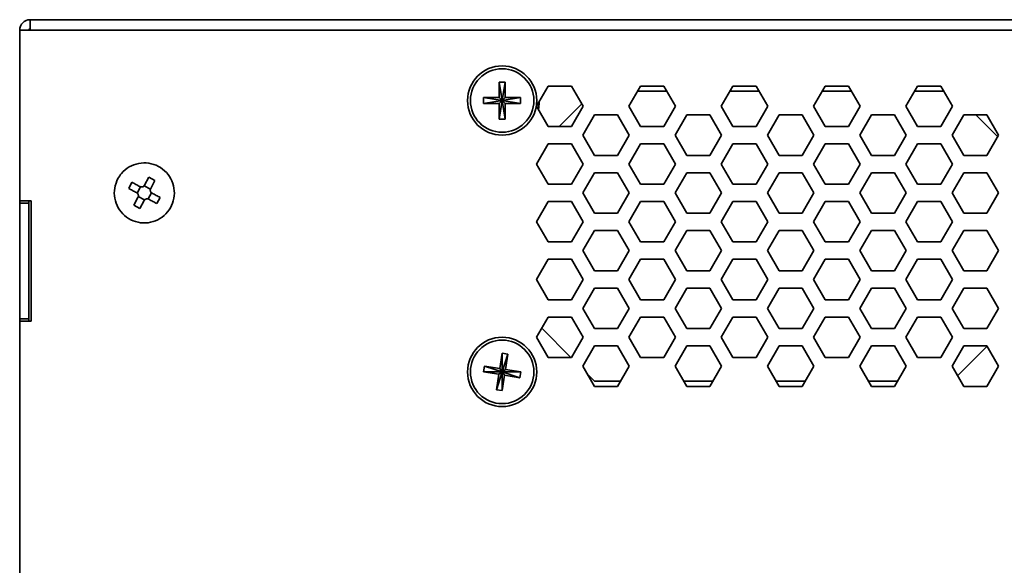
# Model space of a CAD drawing. Header units: millimetres. Extents: x 0 to 420, y 0 to 297.
# Tile 120 of 126: x 259 to 302, y 235 to 259. Entities that reach past the tile are written whole.
import ezdxf

# ---------------------------------------------------------------- set-up
doc = ezdxf.new("R2010")
doc.units = ezdxf.units.MM

msp = doc.modelspace()

# ---------------------------------------------------------------- linework, layer by layer
at = {"color": 7, "linetype": 'Continuous', "lineweight": 35}
for p, q in [((259.729, 259.0099), (342.779, 259.0099)), ((259.729, 259.0099), (259.729, 258.5599)), ((259.279, 258.5599), (259.279, 251.1599)), ((259.729, 258.5599), (259.279, 258.5599)), ((342.779, 258.5599), (259.729, 258.5599)), ((280.054, 256.3099), (280.179, 255.5099)), ((280.304, 256.3099), (280.054, 256.3099)), ((280.054, 256.3099), (280.054, 255.6349)), ((280.304, 256.3099), (280.179, 255.5099)), ((280.304, 255.6349), (280.304, 256.3099)), ((282.1738, 256.1349), (281.6686, 255.2599)), ((283.1842, 256.1349), (282.1738, 256.1349)), ((283.6894, 255.2599), (283.1842, 256.1349)), ((286.1738, 256.1349), (285.6686, 255.2599)), ((287.1842, 256.1349), (286.1738, 256.1349)), ((287.6894, 255.2599), (287.1842, 256.1349)), ((290.1738, 256.1349), (289.6686, 255.2599)), ((291.1842, 256.1349), (290.1738, 256.1349)), ((291.6894, 255.2599), (291.1842, 256.1349)), ((294.1738, 256.1349), (293.6686, 255.2599)), ((295.1842, 256.1349), (294.1738, 256.1349)), ((295.6894, 255.2599), (295.1842, 256.1349)), ((298.1738, 256.1349), (297.6686, 255.2599)), ((299.1842, 256.1349), (298.1738, 256.1349)), ((299.6894, 255.2599), (299.1842, 256.1349)), ((280.054, 255.6349), (279.379, 255.6349)), ((279.379, 255.6349), (279.379, 255.3849)), ((279.379, 255.6349), (280.179, 255.5099)), ((279.379, 255.3849), (280.179, 255.5099)), ((280.179, 255.5099), (280.054, 255.6349)), ((280.054, 254.7099), (280.179, 255.5099)), ((280.054, 255.3849), (280.179, 255.5099)), ((280.304, 255.6349), (280.179, 255.5099)), ((280.979, 255.6349), (280.179, 255.5099)), ((280.304, 254.7099), (280.179, 255.5099)), ((280.179, 255.5099), (280.304, 255.3849)), ((280.979, 255.3849), (280.179, 255.5099)), ((280.979, 255.6349), (280.304, 255.6349)), ((280.979, 255.3849), (280.979, 255.6349)), ((287.3141, 255.9099), (286.0439, 255.9099)), ((291.3141, 255.9099), (290.0439, 255.9099)), ((295.3141, 255.9099), (294.0439, 255.9099)), ((299.3141, 255.9099), (298.0439, 255.9099)), ((279.379, 255.3849), (280.054, 255.3849)), ((280.054, 255.3849), (280.054, 254.7099)), ((280.304, 254.7099), (280.304, 255.3849)), ((280.304, 255.3849), (280.979, 255.3849)), ((281.6686, 255.2599), (282.1738, 254.3849)), ((281.779, 255.3849), (281.754, 255.1121)), ((281.779, 255.3849), (281.779, 255.451)), ((282.654, 254.3849), (283.6307, 255.3615)), ((283.1842, 254.3849), (283.6894, 255.2599)), ((285.6686, 255.2599), (286.1738, 254.3849)), ((287.1842, 254.3849), (287.6894, 255.2599)), ((289.6686, 255.2599), (290.1738, 254.3849)), ((291.1842, 254.3849), (291.6894, 255.2599)), ((293.6686, 255.2599), (294.1738, 254.3849)), ((295.1842, 254.3849), (295.6894, 255.2599)), ((297.6686, 255.2599), (298.1738, 254.3849)), ((299.1842, 254.3849), (299.6894, 255.2599)), ((280.054, 254.7099), (280.304, 254.7099)), ((284.1738, 254.8849), (283.6686, 254.0099)), ((285.1842, 254.8849), (284.1738, 254.8849)), ((285.6894, 254.0099), (285.1842, 254.8849)), ((288.1738, 254.8849), (287.6686, 254.0099)), ((289.1842, 254.8849), (288.1738, 254.8849)), ((289.6894, 254.0099), (289.1842, 254.8849)), ((292.1738, 254.8849), (291.6686, 254.0099)), ((293.1842, 254.8849), (292.1738, 254.8849)), ((293.6894, 254.0099), (293.1842, 254.8849)), ((296.1738, 254.8849), (295.6686, 254.0099)), ((297.1842, 254.8849), (296.1738, 254.8849)), ((297.6894, 254.0099), (297.1842, 254.8849)), ((300.1738, 254.8849), (299.6686, 254.0099)), ((301.1842, 254.8849), (300.1738, 254.8849)), ((300.704, 254.8849), (301.649, 253.9399)), ((301.6894, 254.0099), (301.1842, 254.8849)), ((282.1738, 254.3849), (283.1842, 254.3849)), ((286.1738, 254.3849), (287.1842, 254.3849)), ((290.1738, 254.3849), (291.1842, 254.3849)), ((294.1738, 254.3849), (295.1842, 254.3849)), ((298.1738, 254.3849), (299.1842, 254.3849)), ((283.6686, 254.0099), (284.1738, 253.1349)), ((285.1842, 253.1349), (285.6894, 254.0099)), ((287.6686, 254.0099), (288.1738, 253.1349)), ((289.1842, 253.1349), (289.6894, 254.0099)), ((291.6686, 254.0099), (292.1738, 253.1349)), ((293.1842, 253.1349), (293.6894, 254.0099)), ((295.6686, 254.0099), (296.1738, 253.1349)), ((297.1842, 253.1349), (297.6894, 254.0099)), ((299.6686, 254.0099), (300.1738, 253.1349)), ((301.1842, 253.1349), (301.6894, 254.0099)), ((282.1738, 253.6349), (281.6686, 252.7599)), ((283.1842, 253.6349), (282.1738, 253.6349)), ((283.6894, 252.7599), (283.1842, 253.6349)), ((286.1738, 253.6349), (285.6686, 252.7599)), ((287.1842, 253.6349), (286.1738, 253.6349)), ((287.6894, 252.7599), (287.1842, 253.6349)), ((290.1738, 253.6349), (289.6686, 252.7599)), ((291.1842, 253.6349), (290.1738, 253.6349)), ((291.6894, 252.7599), (291.1842, 253.6349)), ((294.1738, 253.6349), (293.6686, 252.7599)), ((295.1842, 253.6349), (294.1738, 253.6349)), ((295.6894, 252.7599), (295.1842, 253.6349)), ((298.1738, 253.6349), (297.6686, 252.7599)), ((299.1842, 253.6349), (298.1738, 253.6349)), ((299.6894, 252.7599), (299.1842, 253.6349)), ((284.1738, 253.1349), (285.1842, 253.1349)), ((288.1738, 253.1349), (289.1842, 253.1349)), ((292.1738, 253.1349), (293.1842, 253.1349)), ((296.1738, 253.1349), (297.1842, 253.1349)), ((300.1738, 253.1349), (301.1842, 253.1349)), ((281.6686, 252.7599), (282.1738, 251.8849)), ((281.679, 252.7778), (281.679, 252.7419)), ((283.1842, 251.8849), (283.6894, 252.7599)), ((285.6686, 252.7599), (286.1738, 251.8849)), ((287.1842, 251.8849), (287.6894, 252.7599)), ((289.6686, 252.7599), (290.1738, 251.8849)), ((291.1842, 251.8849), (291.6894, 252.7599)), ((293.6686, 252.7599), (294.1738, 251.8849)), ((295.1842, 251.8849), (295.6894, 252.7599)), ((297.6686, 252.7599), (298.1738, 251.8849)), ((299.1842, 251.8849), (299.6894, 252.7599)), ((264.6904, 251.8451), (264.8771, 252.1887)), ((265.1407, 252.0455), (264.8771, 252.1887)), ((284.1738, 252.3849), (283.6686, 251.5099)), ((285.1842, 252.3849), (284.1738, 252.3849)), ((285.6894, 251.5099), (285.1842, 252.3849)), ((288.1738, 252.3849), (287.6686, 251.5099)), ((289.1842, 252.3849), (288.1738, 252.3849)), ((289.6894, 251.5099), (289.1842, 252.3849)), ((292.1738, 252.3849), (291.6686, 251.5099)), ((293.1842, 252.3849), (292.1738, 252.3849)), ((293.6894, 251.5099), (293.1842, 252.3849)), ((296.1738, 252.3849), (295.6686, 251.5099)), ((297.1842, 252.3849), (296.1738, 252.3849)), ((297.6894, 251.5099), (297.1842, 252.3849)), ((300.1738, 252.3849), (299.6686, 251.5099)), ((301.1842, 252.3849), (300.1738, 252.3849)), ((301.6894, 251.5099), (301.1842, 252.3849)), ((264.1434, 251.9716), (264.0002, 251.7079)), ((264.3725, 251.5009), (264.5197, 251.7718)), ((264.6701, 251.8163), (264.9409, 251.6692)), ((265.1407, 252.0455), (264.954, 251.7019)), ((282.1738, 251.8849), (283.1842, 251.8849)), ((286.1738, 251.8849), (287.1842, 251.8849)), ((290.1738, 251.8849), (291.1842, 251.8849)), ((294.1738, 251.8849), (295.1842, 251.8849)), ((298.1738, 251.8849), (299.1842, 251.8849)), ((264.2173, 250.9742), (264.404, 251.3179)), ((264.6879, 251.2034), (264.4171, 251.3506)), ((264.9855, 251.5188), (264.8383, 251.2479)), ((265.2146, 251.0482), (265.3578, 251.3118)), ((283.6686, 251.5099), (284.1738, 250.6349)), ((285.1842, 250.6349), (285.6894, 251.5099)), ((287.6686, 251.5099), (288.1738, 250.6349)), ((289.1842, 250.6349), (289.6894, 251.5099)), ((291.6686, 251.5099), (292.1738, 250.6349)), ((293.1842, 250.6349), (293.6894, 251.5099)), ((295.6686, 251.5099), (296.1738, 250.6349)), ((297.1842, 250.6349), (297.6894, 251.5099)), ((299.6686, 251.5099), (300.1738, 250.6349)), ((301.1842, 250.6349), (301.6894, 251.5099)), ((259.279, 251.1599), (259.779, 251.1599)), ((259.279, 251.0599), (259.279, 251.1599)), ((259.279, 251.0599), (259.679, 251.0599)), ((259.279, 246.0599), (259.279, 251.0599)), ((259.679, 251.0599), (259.679, 251.1599)), ((259.679, 251.0599), (259.679, 246.0599)), ((259.779, 251.1599), (259.779, 245.9599)), ((264.2173, 250.9742), (264.4809, 250.831)), ((264.6676, 251.1747), (264.4809, 250.831)), ((282.1738, 251.1349), (281.6686, 250.2599)), ((283.1842, 251.1349), (282.1738, 251.1349)), ((283.6894, 250.2599), (283.1842, 251.1349)), ((286.1738, 251.1349), (285.6686, 250.2599)), ((287.1842, 251.1349), (286.1738, 251.1349)), ((287.6894, 250.2599), (287.1842, 251.1349)), ((290.1738, 251.1349), (289.6686, 250.2599)), ((291.1842, 251.1349), (290.1738, 251.1349)), ((291.6894, 250.2599), (291.1842, 251.1349)), ((294.1738, 251.1349), (293.6686, 250.2599)), ((295.1842, 251.1349), (294.1738, 251.1349)), ((295.6894, 250.2599), (295.1842, 251.1349)), ((298.1738, 251.1349), (297.6686, 250.2599)), ((299.1842, 251.1349), (298.1738, 251.1349)), ((299.6894, 250.2599), (299.1842, 251.1349)), ((284.1738, 250.6349), (285.1842, 250.6349)), ((288.1738, 250.6349), (289.1842, 250.6349)), ((292.1738, 250.6349), (293.1842, 250.6349)), ((296.1738, 250.6349), (297.1842, 250.6349)), ((300.1738, 250.6349), (301.1842, 250.6349)), ((281.6686, 250.2599), (282.1738, 249.3849)), ((281.679, 250.2778), (281.679, 250.2419)), ((283.1842, 249.3849), (283.6894, 250.2599)), ((285.6686, 250.2599), (286.1738, 249.3849)), ((287.1842, 249.3849), (287.6894, 250.2599)), ((289.6686, 250.2599), (290.1738, 249.3849)), ((291.1842, 249.3849), (291.6894, 250.2599)), ((293.6686, 250.2599), (294.1738, 249.3849)), ((295.1842, 249.3849), (295.6894, 250.2599)), ((297.6686, 250.2599), (298.1738, 249.3849)), ((299.1842, 249.3849), (299.6894, 250.2599)), ((284.1738, 249.8849), (283.6686, 249.0099)), ((285.1842, 249.8849), (284.1738, 249.8849)), ((285.6894, 249.0099), (285.1842, 249.8849)), ((288.1738, 249.8849), (287.6686, 249.0099)), ((289.1842, 249.8849), (288.1738, 249.8849)), ((289.6894, 249.0099), (289.1842, 249.8849)), ((292.1738, 249.8849), (291.6686, 249.0099)), ((293.1842, 249.8849), (292.1738, 249.8849)), ((293.6894, 249.0099), (293.1842, 249.8849)), ((296.1738, 249.8849), (295.6686, 249.0099)), ((297.1842, 249.8849), (296.1738, 249.8849)), ((297.6894, 249.0099), (297.1842, 249.8849)), ((300.1738, 249.8849), (299.6686, 249.0099)), ((301.1842, 249.8849), (300.1738, 249.8849)), ((301.6894, 249.0099), (301.1842, 249.8849)), ((282.1738, 249.3849), (283.1842, 249.3849)), ((286.1738, 249.3849), (287.1842, 249.3849)), ((290.1738, 249.3849), (291.1842, 249.3849)), ((294.1738, 249.3849), (295.1842, 249.3849)), ((298.1738, 249.3849), (299.1842, 249.3849)), ((283.6686, 249.0099), (284.1738, 248.1349)), ((285.1842, 248.1349), (285.6894, 249.0099)), ((287.6686, 249.0099), (288.1738, 248.1349)), ((289.1842, 248.1349), (289.6894, 249.0099)), ((291.6686, 249.0099), (292.1738, 248.1349)), ((293.1842, 248.1349), (293.6894, 249.0099)), ((295.6686, 249.0099), (296.1738, 248.1349)), ((297.1842, 248.1349), (297.6894, 249.0099)), ((299.6686, 249.0099), (300.1738, 248.1349)), ((301.1842, 248.1349), (301.6894, 249.0099)), ((282.1738, 248.6349), (281.6686, 247.7599)), ((283.1842, 248.6349), (282.1738, 248.6349)), ((283.6894, 247.7599), (283.1842, 248.6349)), ((286.1738, 248.6349), (285.6686, 247.7599)), ((287.1842, 248.6349), (286.1738, 248.6349)), ((287.6894, 247.7599), (287.1842, 248.6349)), ((290.1738, 248.6349), (289.6686, 247.7599)), ((291.1842, 248.6349), (290.1738, 248.6349)), ((291.6894, 247.7599), (291.1842, 248.6349)), ((294.1738, 248.6349), (293.6686, 247.7599)), ((295.1842, 248.6349), (294.1738, 248.6349)), ((295.6894, 247.7599), (295.1842, 248.6349)), ((298.1738, 248.6349), (297.6686, 247.7599)), ((299.1842, 248.6349), (298.1738, 248.6349)), ((299.6894, 247.7599), (299.1842, 248.6349)), ((284.1738, 248.1349), (285.1842, 248.1349)), ((288.1738, 248.1349), (289.1842, 248.1349)), ((292.1738, 248.1349), (293.1842, 248.1349)), ((296.1738, 248.1349), (297.1842, 248.1349)), ((300.1738, 248.1349), (301.1842, 248.1349)), ((281.6686, 247.7599), (282.1738, 246.8849)), ((281.679, 247.7778), (281.679, 247.7419)), ((283.1842, 246.8849), (283.6894, 247.7599)), ((285.6686, 247.7599), (286.1738, 246.8849)), ((287.1842, 246.8849), (287.6894, 247.7599)), ((289.6686, 247.7599), (290.1738, 246.8849)), ((291.1842, 246.8849), (291.6894, 247.7599)), ((293.6686, 247.7599), (294.1738, 246.8849)), ((295.1842, 246.8849), (295.6894, 247.7599)), ((297.6686, 247.7599), (298.1738, 246.8849)), ((299.1842, 246.8849), (299.6894, 247.7599)), ((284.1738, 247.3849), (283.6686, 246.5099)), ((285.1842, 247.3849), (284.1738, 247.3849)), ((285.6894, 246.5099), (285.1842, 247.3849)), ((288.1738, 247.3849), (287.6686, 246.5099)), ((289.1842, 247.3849), (288.1738, 247.3849)), ((289.6894, 246.5099), (289.1842, 247.3849)), ((292.1738, 247.3849), (291.6686, 246.5099)), ((293.1842, 247.3849), (292.1738, 247.3849)), ((293.6894, 246.5099), (293.1842, 247.3849)), ((296.1738, 247.3849), (295.6686, 246.5099)), ((297.1842, 247.3849), (296.1738, 247.3849)), ((297.6894, 246.5099), (297.1842, 247.3849)), ((300.1738, 247.3849), (299.6686, 246.5099)), ((301.1842, 247.3849), (300.1738, 247.3849)), ((301.6894, 246.5099), (301.1842, 247.3849)), ((282.1738, 246.8849), (283.1842, 246.8849)), ((286.1738, 246.8849), (287.1842, 246.8849)), ((290.1738, 246.8849), (291.1842, 246.8849)), ((294.1738, 246.8849), (295.1842, 246.8849)), ((298.1738, 246.8849), (299.1842, 246.8849)), ((282.1738, 246.1349), (281.6686, 245.2599)), ((283.1842, 246.1349), (282.1738, 246.1349)), ((283.6894, 245.2599), (283.1842, 246.1349)), ((283.6686, 246.5099), (284.1738, 245.6349)), ((285.1842, 245.6349), (285.6894, 246.5099)), ((286.1738, 246.1349), (285.6686, 245.2599)), ((287.1842, 246.1349), (286.1738, 246.1349)), ((287.6894, 245.2599), (287.1842, 246.1349)), ((287.6686, 246.5099), (288.1738, 245.6349)), ((289.1842, 245.6349), (289.6894, 246.5099)), ((290.1738, 246.1349), (289.6686, 245.2599)), ((291.1842, 246.1349), (290.1738, 246.1349)), ((291.6894, 245.2599), (291.1842, 246.1349)), ((291.6686, 246.5099), (292.1738, 245.6349)), ((293.1842, 245.6349), (293.6894, 246.5099)), ((294.1738, 246.1349), (293.6686, 245.2599)), ((295.1842, 246.1349), (294.1738, 246.1349)), ((295.6894, 245.2599), (295.1842, 246.1349)), ((295.6686, 246.5099), (296.1738, 245.6349)), ((297.1842, 245.6349), (297.6894, 246.5099)), ((298.1738, 246.1349), (297.6686, 245.2599)), ((299.1842, 246.1349), (298.1738, 246.1349)), ((299.6894, 245.2599), (299.1842, 246.1349)), ((299.6686, 246.5099), (300.1738, 245.6349)), ((301.1842, 245.6349), (301.6894, 246.5099)), ((259.679, 246.0599), (259.279, 246.0599)), ((259.279, 245.9599), (259.279, 246.0599)), ((259.279, 245.9599), (259.279, 215.5099)), ((259.779, 245.9599), (259.279, 245.9599)), ((259.679, 245.9599), (259.679, 246.0599)), ((283.154, 244.3849), (281.892, 245.6468)), ((284.1738, 245.6349), (285.1842, 245.6349)), ((288.1738, 245.6349), (289.1842, 245.6349)), ((292.1738, 245.6349), (293.1842, 245.6349)), ((296.1738, 245.6349), (297.1842, 245.6349)), ((300.1738, 245.6349), (301.1842, 245.6349)), ((281.6686, 245.2599), (282.1738, 244.3849)), ((283.1842, 244.3849), (283.6894, 245.2599)), ((284.1738, 244.8849), (283.6686, 244.0099)), ((285.1842, 244.8849), (284.1738, 244.8849)), ((285.6894, 244.0099), (285.1842, 244.8849)), ((285.6686, 245.2599), (286.1738, 244.3849)), ((287.1842, 244.3849), (287.6894, 245.2599)), ((288.1738, 244.8849), (287.6686, 244.0099)), ((289.1842, 244.8849), (288.1738, 244.8849)), ((289.6894, 244.0099), (289.1842, 244.8849)), ((289.6686, 245.2599), (290.1738, 244.3849)), ((291.1842, 244.3849), (291.6894, 245.2599)), ((292.1738, 244.8849), (291.6686, 244.0099)), ((293.1842, 244.8849), (292.1738, 244.8849)), ((293.6894, 244.0099), (293.1842, 244.8849)), ((293.6686, 245.2599), (294.1738, 244.3849)), ((295.1842, 244.3849), (295.6894, 245.2599)), ((296.1738, 244.8849), (295.6686, 244.0099)), ((297.1842, 244.8849), (296.1738, 244.8849)), ((297.6894, 244.0099), (297.1842, 244.8849)), ((297.6686, 245.2599), (298.1738, 244.3849)), ((299.1842, 244.3849), (299.6894, 245.2599)), ((300.1738, 244.8849), (299.6686, 244.0099)), ((301.1914, 244.8723), (299.9103, 243.5912)), ((301.1842, 244.8849), (300.1738, 244.8849)), ((301.6894, 244.0099), (301.1842, 244.8849)), ((280.1824, 244.5696), (280.0754, 243.9031)), ((280.1824, 244.5696), (280.179, 243.7599)), ((280.4293, 244.5299), (280.179, 243.7599)), ((280.4293, 244.5299), (280.1824, 244.5696)), ((280.3222, 243.8635), (280.4293, 244.5299)), ((279.4089, 244.0101), (279.3693, 243.7633)), ((279.4089, 244.0101), (280.179, 243.7599)), ((280.0754, 243.9031), (279.4089, 244.0101)), ((282.1738, 244.3849), (283.1842, 244.3849)), ((283.6686, 244.0099), (284.1738, 243.1349)), ((285.1842, 243.1349), (285.6894, 244.0099)), ((286.1738, 244.3849), (287.1842, 244.3849)), ((287.6686, 244.0099), (288.1738, 243.1349)), ((289.1842, 243.1349), (289.6894, 244.0099)), ((290.1738, 244.3849), (291.1842, 244.3849)), ((291.6686, 244.0099), (292.1738, 243.1349)), ((293.1842, 243.1349), (293.6894, 244.0099)), ((294.1738, 244.3849), (295.1842, 244.3849)), ((295.6686, 244.0099), (296.1738, 243.1349)), ((297.1842, 243.1349), (297.6894, 244.0099)), ((298.1738, 244.3849), (299.1842, 244.3849)), ((299.6686, 244.0099), (300.1738, 243.1349)), ((301.1842, 243.1349), (301.6894, 244.0099)), ((279.3693, 243.7633), (280.179, 243.7599)), ((279.3693, 243.7633), (280.0358, 243.6563)), ((279.9287, 242.9898), (280.179, 243.7599)), ((280.0358, 243.6563), (279.9287, 242.9898)), ((280.0358, 243.6563), (280.179, 243.7599)), ((280.179, 243.7599), (280.0754, 243.9031)), ((280.1756, 242.9502), (280.179, 243.7599)), ((280.1756, 242.9502), (280.2826, 243.6166)), ((280.3222, 243.8635), (280.179, 243.7599)), ((280.9887, 243.7564), (280.179, 243.7599)), ((280.9491, 243.5096), (280.179, 243.7599)), ((280.179, 243.7599), (280.2826, 243.6166)), ((280.2826, 243.6166), (280.9491, 243.5096)), ((280.9887, 243.7564), (280.3222, 243.8635)), ((280.9491, 243.5096), (280.9887, 243.7564)), ((284.179, 243.3599), (283.8594, 243.6795)), ((284.1738, 243.1349), (285.1842, 243.1349)), ((284.179, 243.3599), (285.3141, 243.3599)), ((288.0439, 243.3599), (289.3141, 243.3599)), ((288.1738, 243.1349), (289.1842, 243.1349)), ((292.0439, 243.3599), (293.3141, 243.3599)), ((292.1738, 243.1349), (293.1842, 243.1349)), ((296.0439, 243.3599), (297.3141, 243.3599)), ((296.1738, 243.1349), (297.1842, 243.1349)), ((300.1738, 243.1349), (301.1842, 243.1349)), ((279.9287, 242.9898), (280.1756, 242.9502))]:
    msp.add_line(p, q, dxfattribs=at)
at = {"color": 7, "linetype": 'Continuous', "lineweight": 35, "flags": 128}
for points in [[(264.3438, 251.5213), (264.3003, 251.5449), (264.2569, 251.5685), (264.2137, 251.592), (264.1706, 251.6154), (264.1277, 251.6387), (264.085, 251.6619), (264.0424, 251.685), (264.0002, 251.7079)], [(264.1434, 251.9716), (264.1856, 251.9486), (264.2282, 251.9255), (264.2709, 251.9023), (264.3138, 251.879), (264.3569, 251.8556), (264.4001, 251.8321), (264.4435, 251.8085), (264.487, 251.7849)], [(265.0142, 251.4985), (265.0577, 251.4748), (265.1011, 251.4513), (265.1443, 251.4278), (265.1874, 251.4044), (265.2303, 251.3811), (265.2731, 251.3579), (265.3156, 251.3348), (265.3578, 251.3118)], [(265.2146, 251.0482), (265.1724, 251.0712), (265.1299, 251.0943), (265.0871, 251.1175), (265.0442, 251.1408), (265.0011, 251.1642), (264.9579, 251.1877), (264.9145, 251.2112), (264.871, 251.2349)]]:
    msp.add_lwpolyline(points, dxfattribs=at)
at = {"color": 7, "linetype": 'Continuous', "lineweight": 35}
for centre, radius in [((280.179, 255.5099), 1.5), ((280.179, 255.5099), 1.375), ((280.179, 243.7599), 1.5), ((280.179, 243.7599), 1.375)]:
    msp.add_circle(centre, radius, dxfattribs=at)
for radius in [0.45, 0.05]:
    msp.add_arc((259.729, 258.5599), radius, 90, 180, dxfattribs=at)
for points, knots in [([(263.5367, 252.1304), (263.4795, 251.9951), (263.3652, 251.7245), (263.3764, 251.2756), (263.5252, 250.8581), (263.8065, 250.5128), (264.1856, 250.2803), (264.6204, 250.1863), (265.0619, 250.2415), (265.4601, 250.4397), (265.7703, 250.7586), (265.9575, 251.1622), (266.0005, 251.605), (265.8945, 252.037), (265.6515, 252.4096), (265.2988, 252.6808), (264.8764, 252.8199), (264.4312, 252.8116), (264.0159, 252.6556), (263.7114, 252.4089), (263.5852, 252.2078), (263.5367, 252.1304)], [0, 0, 0, 0, 0.0536885, 0.1073773, 0.1610659, 0.2147551, 0.2684437, 0.3221319, 0.3758213, 0.4295095, 0.4831982, 0.5368871, 0.5905758, 0.6442644, 0.6979531, 0.7516423, 0.805331, 0.8590192, 0.9127084, 0.9663967, 1, 1, 1, 1]), ([(264.6904, 251.8451), (264.681, 251.8312), (264.6622, 251.8033), (264.6184, 251.7762), (264.5692, 251.7644), (264.5233, 251.7683), (264.4977, 251.78), (264.487, 251.7849)], [0, 0, 0, 0, 0.2135071, 0.4270673, 0.6389776, 0.8501084, 1, 1, 1, 1]), ([(265.0142, 251.4985), (265.0003, 251.5079), (264.9725, 251.5267), (264.9453, 251.5705), (264.9335, 251.6196), (264.9374, 251.6655), (264.9491, 251.6912), (264.954, 251.7019)], [0, 0, 0, 0, 0.2134961, 0.4270768, 0.6389628, 0.8501203, 1, 1, 1, 1]), ([(264.3438, 251.5213), (264.3577, 251.5119), (264.3855, 251.493), (264.4127, 251.4492), (264.4245, 251.4001), (264.4206, 251.3542), (264.4089, 251.3285), (264.404, 251.3179)], [0, 0, 0, 0, 0.2134987, 0.4270763, 0.6389625, 0.8501202, 1, 1, 1, 1]), ([(264.6676, 251.1747), (264.677, 251.1886), (264.6958, 251.2164), (264.7396, 251.2436), (264.7888, 251.2554), (264.8347, 251.2515), (264.8603, 251.2397), (264.871, 251.2349)], [0, 0, 0, 0, 0.21350425, 0.42706677, 0.63897722, 0.85010826, 1, 1, 1, 1])]:
    msp.add_open_spline(points, degree=3, knots=knots, dxfattribs=at)

doc.saveas('drawing.dxf')
